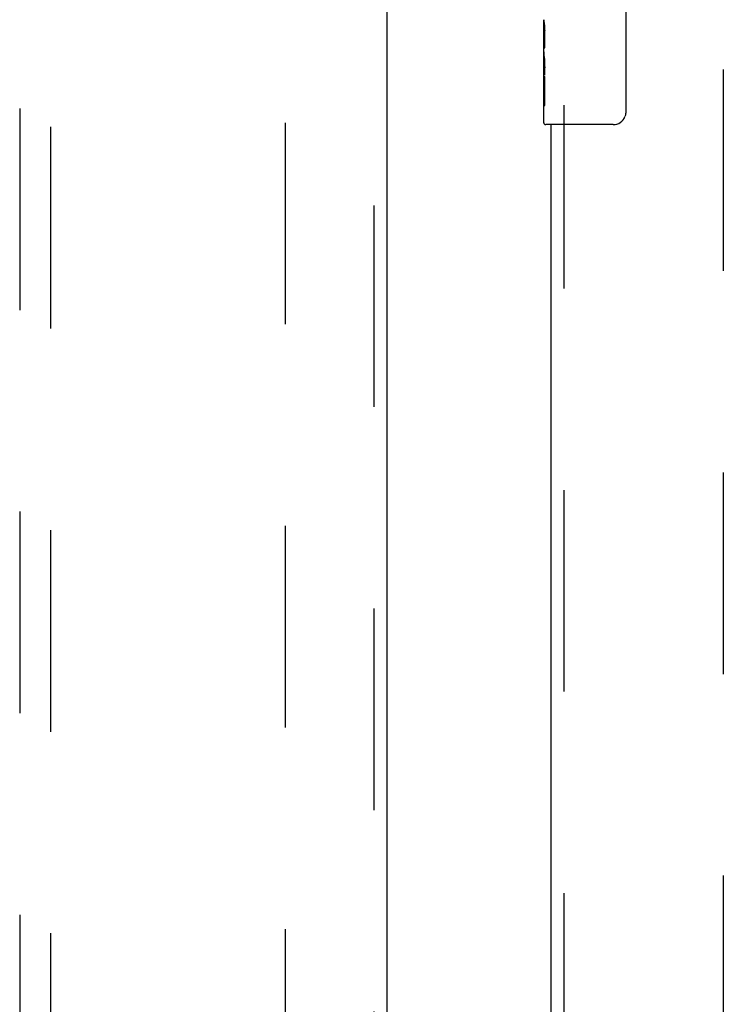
# Model space of a CAD drawing. Header units: inches. Extents: x 0 to 293, y 0 to 190.
# Tile 19 of 30: x 86.14 to 91.76, y 100.65 to 108.53. Entities that reach past the tile are written whole.
import ezdxf

# ---------------------------------------------------------------- set-up
doc = ezdxf.new("R2010")
doc.units = ezdxf.units.IN
doc.header["$LTSCALE"] = 16.12069
doc.header["$MEASUREMENT"] = 0
doc.linetypes.add('HIDDEN', pattern=[0.2, 0.1, -0.1])
for name, color, linetype in [('DEFAULT_2', 8, 'HIDDEN'), ('MAIN_RH_DOOR_ASSEMBLY', 7, 'CONTINUOUS'), ('SECONDARY_LH_DOOR_ASSEMBLY', 7, 'CONTINUOUS')]:
    doc.layers.add(name, color=color, linetype=linetype)

msp = doc.modelspace()

# ---------------------------------------------------------------- linework, layer by layer
at = {"layer": 'DEFAULT_2', "color": 8, "linetype": 'HIDDEN'}
for p, q in [((88.2634, 60.951), (88.2634, 133.921)), ((91.7634, 133.921), (91.7634, 60.951))]:
    msp.add_line(p, q, dxfattribs=at)
at = {"layer": 'MAIN_RH_DOOR_ASSEMBLY', "color": 7, "linetype": 'Continuous'}
for p, q in [((90.3284, 108.2676), (90.3284, 108.5246)), ((90.9833, 108.586), (90.9833, 107.786)), ((90.3341, 108.469), (90.3284, 108.469)), ((90.3354, 108.3012), (90.3354, 108.4376)), ((90.3284, 108.3012), (90.3354, 108.3012)), ((90.3284, 107.701), (90.3284, 108.2649)), ((90.33, 108.2384), (90.3284, 108.2384)), ((90.3284, 108.1066), (90.3343, 108.1066)), ((90.3284, 108.0706), (90.3354, 108.0706)), ((90.3354, 107.8402), (90.3354, 108.0706)), ((90.3284, 108.0077), (90.3354, 108.0077)), ((90.3284, 107.8402), (90.3354, 107.8402)), ((90.8834, 107.686), (90.3434, 107.686))]:
    msp.add_line(p, q, dxfattribs=at)
at = {"layer": 'MAIN_RH_DOOR_ASSEMBLY', "color": 8, "linetype": 'HIDDEN'}
msp.add_line((90.4924, 87.031), (90.4924, 107.841), dxfattribs=at)
at = {"layer": 'MAIN_RH_DOOR_ASSEMBLY', "color": 3, "linetype": 'Continuous'}
msp.add_line((90.3884, 87.186), (90.3884, 107.686), dxfattribs=at)
at = {"layer": 'MAIN_RH_DOOR_ASSEMBLY', "color": 7, "linetype": 'Continuous'}
for points in [[(90.3284, 108.5254), (90.3286, 108.5216), (90.3289, 108.517), (90.3295, 108.5116), (90.3311, 108.4984)], [(90.3311, 108.4984), (90.332, 108.4908), (90.3329, 108.4827), (90.3337, 108.4741), (90.3344, 108.4653)], [(90.3344, 108.4653), (90.3349, 108.4561), (90.3352, 108.4469), (90.3354, 108.4376)], [(90.3284, 108.2676), (90.3286, 108.2595), (90.3291, 108.2504), (90.3298, 108.2404)], [(90.3298, 108.2404), (90.3327, 108.2067), (90.3335, 108.1946), (90.3343, 108.1823), (90.3349, 108.1697), (90.3352, 108.1569), (90.3354, 108.1441), (90.3352, 108.1312), (90.3349, 108.1185), (90.3343, 108.1059), (90.3336, 108.0936), (90.3327, 108.0816)], [(90.9833, 107.786), (90.9831, 107.7797), (90.9826, 107.7735), (90.9816, 107.7674), (90.9803, 107.7614), (90.9787, 107.7556), (90.9766, 107.7499)]]:
    msp.add_lwpolyline(points, dxfattribs=at)
for centre, radius, start, end in [((90.8834, 107.786), 0.1, 270, 338.79459), ((90.3434, 107.701), 0.015, 180, 270)]:
    msp.add_arc(centre, radius, start, end, dxfattribs=at)
msp.add_ellipse((90.5914, 108.102), major_axis=(0.263, 0), ratio=0.432808, start_param=3.141593, end_param=3.321581, dxfattribs=at)
at = {"layer": 'SECONDARY_LH_DOOR_ASSEMBLY', "color": 8, "linetype": 'HIDDEN'}
for p, q in [((88.9719, 60.29), (88.9719, 134.582)), ((86.1384, 133.6085), (86.1384, 99.6068)), ((86.3884, 99.6068), (86.3884, 133.6085))]:
    msp.add_line(p, q, dxfattribs=at)
at = {"layer": 'SECONDARY_LH_DOOR_ASSEMBLY', "color": 3, "linetype": 'Continuous'}
msp.add_line((89.0759, 60.29), (89.0759, 134.582), dxfattribs=at)

doc.saveas('drawing.dxf')
